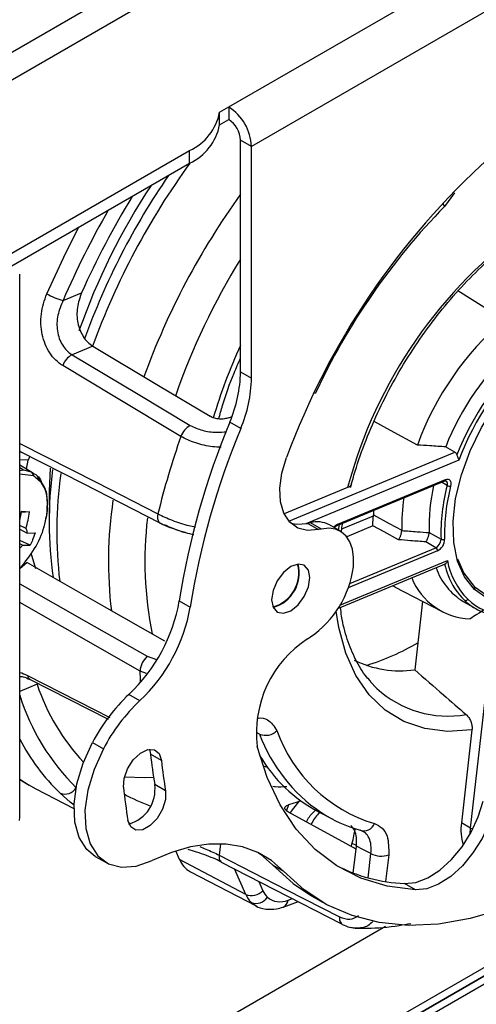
# Model space of a CAD drawing. Header units: millimetres. Extents: x 0 to 420, y 0 to 297.
# Tile 48 of 75: x 189.15 to 192.7, y 108.38 to 116.02. Entities that reach past the tile are written whole.
import ezdxf

# ---------------------------------------------------------------- set-up
doc = ezdxf.new("R2010")
doc.units = ezdxf.units.MM

msp = doc.modelspace()

# ---------------------------------------------------------------- linework, layer by layer
at = {"color": 7, "linetype": 'Continuous', "lineweight": 25}
for p, q in [((190.7767, 115.3426), (195.2889, 117.9475)), ((195.4657, 117.6413), (190.9534, 115.0364)), ((190.7059, 115.3018), (190.7767, 115.3426)), ((190.7767, 115.3426), (190.7767, 115.2447)), ((190.7059, 115.2038), (190.7059, 115.3018)), ((190.7059, 115.2038), (190.7767, 115.2447)), ((190.9534, 115.0364), (190.8686, 115.0854)), ((190.8686, 113.2875), (190.8686, 115.0854)), ((190.9534, 113.2385), (190.9534, 115.0364)), ((189.0089, 114.1588), (190.4732, 115.0042)), ((190.4732, 114.9062), (190.4732, 115.0042)), ((189.0089, 114.0609), (190.4732, 114.9062)), ((189.1544, 109.8312), (189.1544, 114.0445)), ((189.4914, 113.8417), (189.6347, 113.9012)), ((189.7223, 113.4872), (189.5608, 113.4202)), ((190.8686, 113.2875), (190.9534, 113.2385)), ((190.775, 112.9303), (190.8019, 112.9415)), ((190.8694, 112.8475), (190.7846, 112.8965)), ((189.1544, 112.6666), (189.1653, 112.6636)), ((192.5306, 112.6639), (192.4598, 112.7048)), ((189.2077, 112.531), (189.2207, 112.6024)), ((189.2323, 112.6333), (189.2207, 112.6024)), ((189.2549, 112.5038), (189.1544, 112.5618)), ((189.1842, 112.5262), (189.2439, 112.5096)), ((189.3266, 112.4233), (189.2939, 112.4728)), ((191.6175, 112.0939), (192.4522, 112.4403)), ((191.624, 112.1042), (192.4587, 112.4506)), ((189.3837, 112.3498), (189.3837, 112.2528)), ((191.6993, 112.3892), (191.2069, 112.1848)), ((189.2316, 112.1995), (189.1673, 112.1962)), ((189.1689, 112.2059), (189.2316, 112.1995)), ((189.3837, 112.2337), (189.3837, 112.1119)), ((191.8991, 112.2108), (191.8995, 112.1764)), ((191.4107, 112.1159), (191.3892, 112.111)), ((191.3892, 112.111), (191.474, 112.062)), ((191.4955, 112.0669), (191.4107, 112.1159)), ((189.2035, 112.0718), (189.1544, 112.0939)), ((189.1544, 112.0663), (189.2131, 112.0342)), ((189.2131, 112.0342), (189.2736, 112.0366)), ((189.3389, 112.0671), (189.3443, 112.0904)), ((191.4955, 112.0669), (191.474, 112.062)), ((191.6428, 112.0499), (191.5579, 112.0989)), ((192.3318, 112.041), (192.4238, 111.9879)), ((189.2367, 111.9428), (189.1544, 111.9785)), ((192.3835, 111.9222), (192.3062, 111.9668)), ((189.1762, 111.9404), (189.1544, 111.9523)), ((189.1762, 111.9404), (189.2367, 111.9428)), ((189.2418, 111.8824), (189.2777, 111.7616)), ((189.1544, 111.7653), (189.1741, 111.7822)), ((191.6238, 111.4502), (192.465, 111.7993)), ((192.0639, 111.6188), (192.4332, 111.4262)), ((190.393, 111.5101), (190.4779, 111.4611)), ((192.2803, 111.5059), (192.2199, 110.9742)), ((192.5963, 111.5047), (192.6883, 111.4516)), ((191.3882, 111.2153), (191.4107, 111.2294)), ((189.2362, 110.8985), (189.8412, 110.5903)), ((191.874, 110.8843), (191.9258, 110.83)), ((190.0873, 110.7348), (190.0024, 110.7838)), ((192.6642, 110.5082), (192.5822, 109.7871)), ((189.7187, 110.4105), (189.8036, 110.3615)), ((190.1608, 110.3572), (190.17, 110.3193)), ((190.2548, 110.2703), (190.17, 110.3193)), ((195.4999, 110.2472), (187.7217, 105.7569)), ((195.5423, 110.2063), (187.7641, 105.7161)), ((187.7783, 105.7243), (195.5423, 110.2063)), ((195.5989, 110.1737), (187.8207, 105.6834)), ((189.1544, 110.1226), (189.2284, 110.0799)), ((189.2809, 110.0511), (189.5752, 109.8976)), ((190.2869, 110.0341), (190.202, 110.0831)), ((189.1537, 109.8056), (189.1544, 109.8312)), ((191.4721, 109.8726), (191.5833, 109.8146)), ((192.6529, 109.7463), (192.5822, 109.7871)), ((191.7285, 109.6065), (191.7248, 109.6043)), ((191.767, 109.611), (191.7347, 109.6256)), ((191.7432, 109.3968), (191.767, 109.6064)), ((189.7409, 109.5265), (189.8257, 109.4775)), ((190.3948, 109.5015), (190.3654, 109.5686)), ((190.9083, 109.2311), (190.3948, 109.5015)), ((190.7167, 109.4825), (191.6509, 109.0031)), ((191.1166, 109.46), (191.2015, 109.411)), ((190.4789, 109.4072), (190.9883, 109.1415)), ((192.2257, 109.2663), (192.1408, 109.3153)), ((191.4186, 109.2196), (191.5035, 109.1707)), ((191.1988, 109.1329), (191.3175, 109.1772)), ((191.9918, 108.9811), (187.2479, 106.2426))]:
    msp.add_line(p, q, dxfattribs=at)
at = {"color": 8, "linetype": 'Continuous', "lineweight": 25}
for p, q in [((190.7884, 116.7455), (188.0677, 115.1749)), ((188.2512, 115.0685), (190.9722, 116.6393)), ((192.5296, 114.6775), (192.4513, 114.571)), ((191.4482, 113.1191), (191.4379, 113.1222)), ((191.242, 112.1292), (192.5306, 112.6639)), ((189.2207, 112.6024), (189.1544, 112.6048)), ((192.562, 112.6007), (191.3751, 112.1081)), ((189.1544, 112.5434), (189.1842, 112.5262)), ((189.1544, 112.5215), (189.1842, 112.5262)), ((189.2608, 112.4792), (189.1544, 112.4925)), ((192.4711, 112.4043), (192.427, 112.4298)), ((192.4659, 112.4391), (192.4634, 112.4405)), ((191.6545, 112.0679), (191.8992, 112.1694)), ((191.628, 112.0585), (191.6351, 112.1012)), ((191.8958, 112.0917), (191.692, 112.0071)), ((192.3957, 111.8968), (191.7037, 111.6096)), ((191.716, 111.6452), (192.3835, 111.9222)), ((189.2128, 111.8061), (189.1544, 111.7581)), ((191.6396, 111.4758), (192.4734, 111.8218)), ((192.6529, 109.7463), (192.8408, 111.3981)), ((190.1445, 111.079), (190.217, 111.0555)), ((190.1381, 110.9469), (190.0885, 110.9642)), ((189.2891, 110.8618), (189.1544, 110.8059)), ((191.9049, 110.8506), (191.9258, 110.83)), ((191.0164, 110.4753), (190.9925, 110.4875)), ((191.042, 110.2278), (191.0764, 110.2189)), ((191.2402, 109.9264), (191.224, 109.882)), ((190.7121, 109.6238), (190.7021, 109.5358)), ((191.8582, 109.3596), (191.8796, 109.5481)), ((192.0178, 109.5377), (191.9943, 109.3306)), ((190.9083, 109.2311), (190.8218, 109.4285)), ((191.0108, 109.3315), (191.0421, 109.2601)), ((191.2366, 109.1865), (191.271, 109.1987))]:
    msp.add_line(p, q, dxfattribs=at)
at = {"color": 8, "linetype": 'Continuous', "lineweight": 25, "flags": 128}
for points in [[(192.4513, 114.571), (192.4452, 114.5835), (192.4374, 114.5963)], [(189.3643, 113.8922), (189.5116, 114.2117), (189.6126, 114.4094)], [(189.1544, 112.732), (189.7519, 112.4269), (190.2273, 112.1842)], [(189.1544, 112.6736), (189.1555, 112.6721), (189.1577, 112.6696)], [(189.1544, 111.6422), (189.6721, 111.3476), (190.1445, 111.079)], [(190.0885, 110.9642), (189.4874, 111.3066), (189.1544, 111.4963)], [(192.6642, 110.5082), (192.475, 110.4965), (192.298, 110.5186), (192.136, 110.574), (191.9915, 110.662), (191.8668, 110.781), (191.764, 110.9293), (191.6846, 111.1045), (191.63, 111.3037), (191.61, 111.4291)], [(190.0921, 110.8771), (190.091, 110.8982), (190.0885, 110.9642)], [(189.2148, 110.9299), (189.7335, 110.666), (189.8534, 110.6049)], [(189.9979, 109.7901), (190.0098, 109.785), (190.0195, 109.781)], [(192.6496, 109.6991), (192.6498, 109.7046), (192.6529, 109.7463)], [(190.9883, 109.1415), (190.9711, 109.1519), (190.9516, 109.1678)]]:
    msp.add_lwpolyline(points, dxfattribs=at)
at = {"color": 7, "linetype": 'Continuous', "lineweight": 25, "flags": 128}
for points in [[(192.5545, 113.9171), (192.7554, 113.7914), (192.9133, 113.6925)], [(192.6827, 111.5976), (192.6063, 111.6947), (192.5523, 111.8179), (192.5223, 111.9635), (192.5173, 112.127), (192.5373, 112.3035), (192.5819, 112.4876), (192.6496, 112.6737), (192.7384, 112.8562), (192.8456, 113.0295), (192.9679, 113.1883), (193.1016, 113.3279), (193.2426, 113.444), (193.3868, 113.533), (193.5296, 113.5922), (193.6667, 113.6199), (193.794, 113.6153), (193.9077, 113.5783), (194.0042, 113.5103)], [(189.7223, 113.4872), (190.2321, 113.1817), (190.6326, 112.9417)], [(192.6799, 111.6221), (192.7809, 111.5522), (192.9005, 111.5167), (193.0348, 111.5168), (193.1791, 111.5525), (193.3285, 111.6226), (193.4779, 111.7247), (193.6223, 111.8553), (193.7567, 112.0099), (193.8765, 112.1834), (193.9777, 112.3698), (194.0569, 112.5627), (194.1112, 112.7556), (194.1389, 112.9419), (194.1391, 113.1152), (194.1117, 113.2698), (194.0576, 113.4002), (193.9787, 113.5021)], [(194.0042, 113.5103), (194.0806, 113.4132), (194.1346, 113.29), (194.1646, 113.1444), (194.1696, 112.9809), (194.1496, 112.8044), (194.105, 112.6203), (194.0373, 112.4342), (193.9485, 112.2517), (193.8413, 112.0784), (193.719, 111.9195), (193.5853, 111.78), (193.4443, 111.6639), (193.3002, 111.5749), (193.1573, 111.5156), (193.0202, 111.4879), (192.8929, 111.4926), (192.7792, 111.5295), (192.6827, 111.5976)], [(189.5608, 113.4202), (190.0747, 113.1128), (190.4785, 112.8713)], [(190.4057, 112.7856), (189.8919, 113.0934), (189.4883, 113.3352)], [(192.2408, 112.7191), (192.0314, 112.8326), (191.9047, 112.9012)], [(189.1577, 112.6696), (189.6463, 112.4196), (190.2376, 112.1171)], [(191.474, 112.062), (191.3877, 112.055), (191.3116, 112.0748), (191.2496, 112.1205), (191.2046, 112.1898), (191.1789, 112.2793), (191.1737, 112.3847), (191.1893, 112.5007), (191.2249, 112.6217)], [(189.3897, 112.5403), (189.3837, 112.3603), (189.3837, 112.3498)], [(192.4587, 112.4506), (192.4692, 112.4536), (192.4789, 112.4535), (192.4873, 112.4504), (192.494, 112.4443), (192.4986, 112.4356), (192.501, 112.4248), (192.501, 112.4123), (192.4986, 112.3986)], [(192.4659, 112.4391), (192.4637, 112.4409), (192.4627, 112.4415)], [(191.2579, 112.112), (191.3029, 112.104), (191.3892, 112.111)], [(191.8995, 112.1764), (192.0225, 112.1096), (192.1191, 112.0571)], [(191.7442, 111.7744), (191.7457, 111.846), (191.7366, 111.9107), (191.7172, 111.9665), (191.6881, 112.0119), (191.6501, 112.0455), (191.6044, 112.0661), (191.5524, 112.0734), (191.4955, 112.0669)], [(192.0945, 111.9837), (191.9832, 112.0442), (191.8958, 112.0917)], [(189.2128, 111.8061), (189.8097, 111.4657), (190.2788, 111.1983)], [(192.5522, 111.8369), (192.601, 111.724), (192.6799, 111.6221)], [(191.4061, 111.6898), (191.3948, 111.7489), (191.3626, 111.786), (191.3144, 111.7953), (191.2576, 111.7756), (191.2008, 111.7297), (191.1526, 111.6647), (191.1204, 111.5905), (191.1091, 111.5184), (191.1204, 111.4593), (191.1526, 111.4222), (191.2008, 111.4129), (191.2576, 111.4326), (191.3144, 111.4785), (191.3626, 111.5435), (191.3948, 111.6177), (191.4061, 111.6898)], [(192.0493, 111.6268), (192.0625, 111.6196), (192.0639, 111.6188)], [(189.7409, 109.5265), (189.6753, 109.5795), (189.6159, 109.6728), (189.5824, 109.7929), (189.5762, 109.934), (189.5978, 110.0891), (189.6461, 110.2506), (189.7187, 110.4105)], [(189.8036, 110.3615), (189.731, 110.2016), (189.6827, 110.0401), (189.6611, 109.885), (189.6672, 109.7439), (189.7008, 109.6238), (189.7601, 109.5305), (189.8423, 109.4687), (189.9434, 109.4413), (190.0583, 109.4498), (190.1814, 109.4936)], [(189.9596, 110.0624), (189.9646, 110.132), (189.9914, 110.2068), (190.0357, 110.2754), (190.091, 110.3274), (190.1487, 110.3549), (190.2001, 110.3537), (190.2374, 110.324), (190.2548, 110.2703)], [(192.2257, 109.2663), (192.0068, 109.2952), (191.8029, 109.3576), (191.6159, 109.4531), (191.4479, 109.5804), (191.3007, 109.7384), (191.1757, 109.9254), (191.0743, 110.1393), (190.9976, 110.378)], [(189.1544, 110.1257), (189.2202, 110.0846), (189.2809, 110.0511)], [(189.9674, 110.1433), (190.125, 110.1393), (190.1924, 110.142)], [(189.5758, 109.9236), (189.5453, 109.9481), (189.4677, 110.0171)], [(190.2869, 110.0341), (190.2859, 109.9667), (190.2628, 109.892), (190.2211, 109.8214), (190.1672, 109.7658), (190.1093, 109.7335), (190.0562, 109.7295), (190.0159, 109.7543), (189.9946, 109.8043)], [(191.3361, 109.9568), (191.3074, 109.9473), (191.2402, 109.9264)], [(191.3292, 109.9619), (191.268, 109.887), (191.2511, 109.8627)], [(192.1408, 109.3153), (192.2278, 109.3244), (192.3205, 109.3598), (192.4143, 109.42), (192.5047, 109.5019), (192.5872, 109.6015), (192.6578, 109.7138), (192.713, 109.8335), (192.7501, 109.9547)], [(192.8349, 109.9057), (192.7978, 109.7846), (192.7426, 109.6649), (192.672, 109.5525), (192.5895, 109.4529), (192.4992, 109.371), (192.4053, 109.3109), (192.3127, 109.2754), (192.2257, 109.2663)], [(191.7642, 109.582), (191.6845, 109.6258), (191.2392, 109.8706)], [(191.2015, 109.411), (191.1076, 109.4942), (191.0013, 109.5575), (190.8838, 109.6001), (190.7564, 109.6215), (190.6209, 109.6214), (190.4787, 109.5998), (190.3316, 109.557), (190.1814, 109.4936)], [(191.8796, 109.5481), (191.8165, 109.5808), (191.767, 109.6064)], [(190.7021, 109.5358), (191.2252, 109.2674), (191.6363, 109.0565)], [(191.0052, 109.5556), (191.0228, 109.5432), (191.1166, 109.46)], [(191.1166, 109.46), (191.2759, 109.3153), (191.4186, 109.2196)], [(193.2757, 109.2781), (193.1582, 109.2208), (192.9014, 109.1165), (192.6494, 109.043), (192.4045, 109.001), (192.1689, 108.9908), (191.9447, 109.0126), (191.7341, 109.0662), (191.5388, 109.151), (191.3608, 109.2663), (191.2015, 109.411)], [(191.6509, 109.0031), (191.6569, 108.9987), (191.6578, 108.9982)]]:
    msp.add_lwpolyline(points, dxfattribs=at)
at = {"color": 7, "linetype": 'Continuous', "lineweight": 25}
for centre, radius, start, end in [((190.5696, 115.019), 0.3842, 2.60548, 57.39452), ((190.2939, 115.3842), 0.4202, 295.25637, 348.69562), ((190.669, 115.0764), 0.1998, 2.60548, 57.39452), ((190.2939, 115.2862), 0.4202, 295.25637, 348.69562), ((196.7251, 110.5952), 5.8616, 132.0167, 159.77442), ((194.9813, 111.6073), 5.6654, 145.56078, 160.02654), ((194.4933, 111.8891), 5.1715, 146.62831, 160.63161), ((195.7475, 111.1658), 6.6969, 148.65963, 155.89247), ((196.2263, 110.8905), 5.2722, 135.72651, 154.99514), ((195.2625, 111.4361), 3.6884, 125.6964, 165.02525), ((189.6075, 114.3197), 0.4919, 240.36431, 256.34989), ((194.4461, 111.9145), 2.3475, 130.76497, 159.95668), ((194.4278, 111.9264), 2.1162, 132.30129, 158.42036), ((189.6344, 113.284), 0.1548, 118.37361, 160.67997), ((194.5172, 111.8746), 2.1136, 132.00688, 158.71477), ((194.5046, 111.8813), 2.0716, 131.04269, 159.67895), ((189.8136, 113.3096), 1.0552, 336.9503, 358.79905), ((189.8984, 113.2606), 1.0552, 336.9503, 358.79905), ((196.4825, 110.5387), 6.1665, 157.52038, 170.93639), ((190.5522, 112.735), 0.155, 118.40714, 160.92154), ((196.5674, 110.4897), 6.1665, 157.52038, 170.93639), ((196.1592, 110.7517), 6.1025, 160.53059, 166.42364), ((189.2247, 112.4791), 0.0361, 0.28541, 57.77215), ((192.4759, 112.1281), 3.0926, 172.54188, 188.14802), ((192.4372, 112.417), 0.0362, 339.55079, 37.58152), ((193.7638, 112.087), 1.4327, 167.18377, 181.84349), ((193.8821, 112.033), 1.459, 165.25375, 181.77111), ((193.8876, 112.0331), 1.4362, 165.25375, 181.77111), ((192.4939, 112.4448), 0.0464, 240.65503, 275.93421), ((193.6157, 112.0903), 1.497, 171.61925, 181.27215), ((188.1779, 112.3573), 1.0025, 346.92751, 351.31342), ((188.2456, 112.35), 0.9974, 343.80514, 351.32352), ((190.2615, 112.1395), 0.0327, 223.21756, 269.79711), ((191.4631, 111.9228), 0.2001, 61.6974, 105.18212), ((189.1486, 112.0376), 0.0646, 356.97414, 31.92664), ((192.3494, 111.9883), 0.0744, 297.34065, 359.66501), ((192.3479, 111.9893), 0.1042, 297.34065, 359.66501), ((192.4372, 112.0142), 0.0295, 242.97164, 300.24036), ((189.0596, 112.0338), 0.1495, 309.3798, 321.30584), ((192.3683, 111.8993), 0.0276, 354.73355, 56.35555), ((193.0465, 111.9315), 0.5835, 190.83405, 224.5464), ((191.0458, 111.7264), 0.2741, 285.50981, 14.49557), ((191.0435, 111.7277), 0.2805, 286.03717, 13.96822), ((190.9637, 111.8775), 0.7873, 304.59537, 352.47539), ((192.861, 111.9347), 0.5049, 199.50737, 238.38387), ((192.6713, 111.8828), 0.5137, 202.32748, 267.52362), ((192.9818, 111.8971), 0.5372, 200.74725, 225.49611), ((192.6701, 111.6085), 0.0167, 319.04384, 54.20944), ((189.1071, 111.7335), 1.3052, 313.31245, 350.14342), ((192.6133, 111.5325), 0.0202, 246.37014, 329.30088), ((192.9317, 111.8398), 0.4376, 226.53466, 267.4598), ((189.1919, 111.6845), 1.3052, 313.31245, 350.14342), ((192.9117, 111.8428), 0.4505, 240.26573, 264.63767), ((191.8646, 110.4832), 0.8734, 123.05219, 186.91598), ((190.2534, 110.9549), 0.1651, 131.27075, 176.75582), ((192.1078, 111.7746), 0.8082, 243.6874, 277.96689), ((190.8823, 111.3998), 1.6816, 198.65979, 222.8078), ((192.4773, 111.4301), 0.815, 227.4118, 279.94617), ((190.9891, 109.7395), 1.4368, 133.37407, 152.15603), ((191.074, 109.6905), 1.4368, 133.37407, 152.15603), ((191.0636, 110.5862), 0.1206, 246.92329, 316.24885), ((192.2423, 110.889), 1.1579, 199.48383, 253.14529), ((193.5345, 110.6557), 3.3813, 185.71014, 189.74916), ((192.0243, 110.9052), 1.171, 210.6094, 241.86574), ((193.6193, 110.6067), 3.3813, 185.71014, 189.74916), ((189.5051, 110.1118), 0.1018, 248.44972, 329.02748), ((193.6371, 110.4301), 3.6958, 185.71014, 189.74916), ((189.9256, 110.0456), 0.279, 285.96115, 7.73553), ((190.6038, 111.1575), 1.3128, 240.89495, 250.58699), ((192.0914, 110.788), 1.098, 236.86792, 254.40078), ((191.8274, 109.8082), 0.0838, 248.15617, 340.93701), ((192.9843, 109.7308), 0.4061, 172.03629, 196.81795), ((190.7706, 109.8847), 0.9974, 343.80514, 351.32352), ((191.9609, 109.7055), 0.1772, 242.68877, 288.74307), ((190.5678, 109.5711), 0.1865, 201.93013, 241.52614), ((190.7392, 109.5069), 0.0333, 229.48606, 270.43864), ((192.1949, 110.5855), 1.2714, 242.68966, 267.56396), ((190.9546, 109.3406), 0.1189, 247.09622, 317.36738), ((191.0876, 109.3072), 0.1948, 202.9976, 225.6824), ((190.9889, 109.2625), 0.1018, 248.44972, 329.02748), ((191.1837, 109.3202), 0.1538, 202.9976, 225.6824), ((191.1751, 109.3253), 0.1518, 229.34266, 293.88356)]:
    msp.add_arc(centre, radius, start, end, dxfattribs=at)
at = {"color": 8, "linetype": 'Continuous', "lineweight": 25}
for centre, radius, start, end in [((195.1529, 111.5098), 5.7812, 144.00348, 160.00481), ((195.5529, 111.2788), 5.78, 144.13889, 160.08123), ((195.9036, 111.0741), 6.9839, 150.23449, 156.65378), ((195.4553, 111.3299), 5.391, 148.30018, 160.84764), ((194.6805, 111.7341), 4.1979, 155.23888, 163.47784), ((192.6491, 112.0461), 3.2072, 171.92052, 186.90101), ((192.4468, 112.4509), 0.0119, 297.18178, 358.541), ((193.0647, 111.8154), 3.2217, 171.52593, 186.83504), ((190.2976, 112.1607), 0.0741, 161.53458, 216.01527), ((192.9708, 111.8169), 2.8451, 173.19275, 191.43331), ((191.6726, 111.9948), 0.1197, 113.96624, 134.07285), ((191.612, 112.1045), 0.012, 298.08212, 358.47547), ((193.1502, 111.971), 0.7209, 194.23706, 201.49841), ((192.9059, 111.8279), 0.4346, 226.23191, 239.95453), ((191.2871, 112.817), 1.8926, 287.18842, 300.36143), ((189.2564, 110.9354), 0.042, 187.49059, 244.74136), ((190.8315, 111.3086), 1.7595, 197.60304, 225.2309), ((190.6188, 111.2049), 1.654, 207.70588, 225.89915), ((192.2069, 110.9179), 1.2702, 200.39578, 235.70991), ((192.6903, 109.8137), 0.0771, 240.95546, 255.46459), ((190.7634, 109.5239), 0.0624, 168.93882, 221.55813), ((191.174, 109.1905), 0.0627, 293.25729, 356.35807), ((191.6974, 109.0445), 0.0623, 168.89261, 221.75958)]:
    msp.add_arc(centre, radius, start, end, dxfattribs=at)
at = {"color": 7, "linetype": 'Continuous', "lineweight": 25}
for points, knots in [([(191.7214, 112.3898), (191.7331, 112.4316), (191.7672, 112.5533), (191.8392, 112.7569), (191.9428, 112.9972), (192.0645, 113.2327), (192.202, 113.4599), (192.3534, 113.6755), (192.5166, 113.8764), (192.689, 114.0597), (192.8681, 114.2226), (193.0083, 114.3307), (193.0877, 114.3841), (193.1058, 114.3963)], [0, 0, 0, 0, 0.053283, 0.155078, 0.25699, 0.358961, 0.460958, 0.56294, 0.664864, 0.766692, 0.868391, 0.969931, 1, 1, 1, 1]), ([(189.4883, 113.3352), (189.4695, 113.3483), (189.4318, 113.3747), (189.3859, 113.4326), (189.3505, 113.5004), (189.3203, 113.6008), (189.3127, 113.7391), (189.3471, 113.8411), (189.3643, 113.8922)], [0, 0, 0, 0, 0.124973, 0.250383, 0.375214, 0.500547, 0.749789, 1, 1, 1, 1]), ([(189.6347, 113.9012), (189.6213, 113.8633), (189.5947, 113.7875), (189.599, 113.6847), (189.6205, 113.61), (189.6465, 113.5597), (189.6802, 113.5166), (189.7083, 113.497), (189.7223, 113.4872)], [0, 0, 0, 0, 0.2495486, 0.4985359, 0.6245991, 0.7489373, 0.8747113, 1, 1, 1, 1]), ([(189.4914, 113.8417), (189.4753, 113.8037), (189.4432, 113.7278), (189.4411, 113.623), (189.4596, 113.5463), (189.4842, 113.4944), (189.5177, 113.4502), (189.5465, 113.4302), (189.5608, 113.4202)], [0, 0, 0, 0, 0.250316, 0.49957, 0.626362, 0.749667, 0.874905, 1, 1, 1, 1]), ([(190.6995, 112.9215), (190.7088, 112.9558), (190.7407, 113.0737), (190.7974, 113.2329), (190.8515, 113.3554), (190.8686, 113.3942)], [0, 0, 0, 0, 0.219497, 0.752667, 1, 1, 1, 1]), ([(190.775, 112.9303), (190.7648, 112.927), (190.7445, 112.9204), (190.7115, 112.9197), (190.6852, 112.9228), (190.666, 112.9273), (190.6478, 112.9335), (190.6377, 112.939), (190.6326, 112.9417)], [0, 0, 0, 0, 0.2495361, 0.4987199, 0.6245127, 0.7490318, 0.8746945, 1, 1, 1, 1]), ([(192.4598, 112.7048), (192.419, 112.7074), (192.3459, 112.712), (192.2729, 112.7169), (192.2408, 112.7191)], [0, 0, 0, 0, 0.56, 1, 1, 1, 1]), ([(192.5306, 112.6639), (192.5342, 112.6612), (192.5416, 112.6558), (192.5458, 112.6465), (192.5479, 112.6418)], [0, 0, 0, 0, 0.499871, 1, 1, 1, 1]), ([(192.562, 112.6007), (192.5613, 112.6042), (192.5601, 112.6104), (192.5563, 112.621), (192.552, 112.6313), (192.5492, 112.6385), (192.5479, 112.6418)], [0, 0, 0, 0, 0.2895241, 0.500199, 0.7694168, 1, 1, 1, 1]), ([(189.3677, 112.2828), (189.3678, 112.2884), (189.369, 112.3323), (189.3552, 112.3828), (189.3324, 112.4151), (189.3266, 112.4233)], [0, 0, 0, 0, 0.098094, 0.7701726, 1, 1, 1, 1]), ([(191.7284, 112.4163), (191.7261, 112.411), (191.7214, 112.4003), (191.7068, 112.3929), (191.6993, 112.3892)], [0, 0, 0, 0, 0.493372, 1, 1, 1, 1]), ([(192.4522, 112.4403), (192.4552, 112.441), (192.4611, 112.4425), (192.4622, 112.4422), (192.4632, 112.4408), (192.4635, 112.4404)], [0, 0, 0, 0, 0.4229189, 0.8418418, 1, 1, 1, 1]), ([(189.3537, 112.1317), (189.3587, 112.1501), (189.3697, 112.19), (189.368, 112.2264), (189.3671, 112.2461)], [0, 0, 0, 0, 0.460264, 1, 1, 1, 1]), ([(190.2376, 112.1171), (190.2674, 112.1022), (190.2995, 112.0861), (190.3383, 112.0733), (190.3411, 112.0724)], [0, 0, 0, 0, 0.928836, 1, 1, 1, 1]), ([(191.6512, 112.0393), (191.6528, 112.0563), (191.655, 112.0801), (191.6597, 112.1049), (191.661, 112.112)], [0, 0, 0, 0, 0.7133052, 1, 1, 1, 1]), ([(191.8958, 112.0917), (191.8957, 112.0961), (191.8954, 112.1048), (191.8958, 112.1211), (191.8964, 112.1362), (191.8972, 112.1484), (191.8981, 112.1598), (191.8988, 112.1663), (191.8992, 112.1694)], [0, 0, 0, 0, 0.249767, 0.499206, 0.64323, 0.772766, 0.890501, 1, 1, 1, 1]), ([(191.8992, 112.1694), (191.8993, 112.1707), (191.8995, 112.1732), (191.8995, 112.1754), (191.8995, 112.1764)], [0, 0, 0, 0, 0.56, 1, 1, 1, 1]), ([(189.2736, 112.0366), (189.2675, 112.0187), (189.2567, 111.9868), (189.2428, 111.9562), (189.2367, 111.9428)], [0, 0, 0, 0, 0.559968, 1, 1, 1, 1]), ([(190.4386, 112.0398), (190.4294, 112.0421), (190.3942, 112.0509), (190.3348, 112.0727), (190.2947, 112.0914), (190.2773, 112.0996)], [0, 0, 0, 0, 0.166487, 0.636419, 1, 1, 1, 1]), ([(190.3411, 112.0724), (190.3746, 112.0602), (190.4304, 112.04), (190.4838, 112.0285), (190.5052, 112.0238)], [0, 0, 0, 0, 0.599963, 1, 1, 1, 1]), ([(191.5942, 112.078), (191.5984, 112.0818), (191.6064, 112.089), (191.6139, 112.0923), (191.6175, 112.0939)], [0, 0, 0, 0, 0.523993, 1, 1, 1, 1]), ([(192.0945, 111.9837), (192.0947, 111.984), (192.0955, 111.9849), (192.0981, 111.9886), (192.1021, 111.9953), (192.1067, 112.0052), (192.1104, 112.0151), (192.1137, 112.0254), (192.1165, 112.0363), (192.1183, 112.0465), (192.1188, 112.0523), (192.119, 112.0552)], [0, 0, 0, 0, 0.0244, 0.073059, 0.250846, 0.388186, 0.500349, 0.632396, 0.761096, 0.88418, 1, 1, 1, 1]), ([(192.1191, 112.0571), (192.1191, 112.0567), (192.1191, 112.0561), (192.119, 112.0554), (192.119, 112.0552)], [0, 0, 0, 0, 0.56, 1, 1, 1, 1]), ([(192.119, 112.0552), (192.1587, 112.0521), (192.2297, 112.0466), (192.3006, 112.0412), (192.3318, 112.0388)], [0, 0, 0, 0, 0.56, 1, 1, 1, 1]), ([(192.3062, 111.9668), (192.308, 111.9691), (192.3113, 111.9733), (192.3171, 111.9836), (192.3221, 111.9957), (192.3264, 112.0087), (192.3292, 112.0196), (192.3311, 112.0299), (192.3316, 112.0359), (192.3318, 112.0388)], [0, 0, 0, 0, 0.156841, 0.292543, 0.500011, 0.631595, 0.758224, 0.880722, 1, 1, 1, 1]), ([(192.3318, 112.0388), (192.3318, 112.0392), (192.3319, 112.0399), (192.3318, 112.0406), (192.3318, 112.041)], [0, 0, 0, 0, 0.56, 1, 1, 1, 1]), ([(192.3062, 111.9668), (192.2667, 111.97), (192.1961, 111.9756), (192.1255, 111.9812), (192.0945, 111.9837)], [0, 0, 0, 0, 0.56, 1, 1, 1, 1]), ([(192.4514, 111.7937), (192.4532, 111.7945), (192.457, 111.7961), (192.4632, 111.8022), (192.4692, 111.8108), (192.4719, 111.8178), (192.4734, 111.8218)], [0, 0, 0, 0, 0.230572, 0.499812, 0.71045, 1, 1, 1, 1]), ([(191.8792, 110.8836), (191.868, 110.8951), (191.8222, 110.942), (191.7593, 111.0505), (191.6943, 111.2082), (191.6562, 111.346), (191.6466, 111.4354), (191.6442, 111.4586)], [0, 0, 0, 0, 0.089421, 0.365624, 0.637243, 0.905719, 1, 1, 1, 1]), ([(192.7711, 111.4481), (192.7484, 111.4333), (192.7078, 111.407), (192.6671, 111.3811), (192.6491, 111.3697)], [0, 0, 0, 0, 0.56, 1, 1, 1, 1]), ([(192.2199, 110.9742), (192.2942, 110.9094), (192.4269, 110.7937), (192.5597, 110.6782), (192.6181, 110.6273)], [0, 0, 0, 0, 0.56, 1, 1, 1, 1]), ([(189.1552, 110.9205), (189.1623, 110.9218), (189.1767, 110.9244), (189.2161, 110.9073), (189.2362, 110.8985)], [0, 0, 0, 0, 0.489051, 1, 1, 1, 1]), ([(192.6181, 110.6273), (192.6255, 110.6197), (192.6403, 110.6044), (192.6561, 110.573), (192.6653, 110.5394), (192.6646, 110.5186), (192.6642, 110.5082)], [0, 0, 0, 0, 0.250211, 0.500207, 0.750385, 1, 1, 1, 1]), ([(191.1193, 110.0709), (191.1252, 110.07), (191.1601, 110.0649), (191.1969, 110.0671), (191.2276, 110.0689)], [0, 0, 0, 0, 0.169449, 1, 1, 1, 1]), ([(191.2392, 109.8706), (191.2313, 109.8758), (191.2154, 109.8862), (191.2091, 109.9026), (191.2164, 109.9171), (191.2323, 109.9233), (191.2402, 109.9264)], [0, 0, 0, 0, 0.249889, 0.499603, 0.749326, 1, 1, 1, 1]), ([(191.767, 109.6064), (191.7681, 109.6289), (191.7704, 109.6738), (191.7554, 109.7297), (191.7346, 109.7542), (191.7242, 109.7664)], [0, 0, 0, 0, 0.332876, 0.666351, 1, 1, 1, 1]), ([(191.9066, 109.7809), (191.9276, 109.7713), (191.9698, 109.7522), (192.0181, 109.6743), (192.0179, 109.5895), (192.0178, 109.5377)], [0, 0, 0, 0, 0.280338, 0.560893, 1, 1, 1, 1]), ([(191.8796, 109.5481), (191.8809, 109.5706), (191.8835, 109.6157), (191.8677, 109.6703), (191.8394, 109.7119), (191.8106, 109.7242), (191.7962, 109.7304)], [0, 0, 0, 0, 0.250221, 0.500376, 0.750401, 1, 1, 1, 1]), ([(190.7153, 109.485), (190.7022, 109.4914), (190.6682, 109.5078), (190.6038, 109.5333), (190.5306, 109.5594), (190.483, 109.5739), (190.4607, 109.5807)], [0, 0, 0, 0, 0.178014, 0.464583, 0.74983, 1, 1, 1, 1]), ([(190.9825, 109.1448), (190.9828, 109.1445), (191.0058, 109.1276), (191.063, 109.1144), (191.1365, 109.1142), (191.1815, 109.1277), (191.1988, 109.1329)], [0, 0, 0, 0, 0.006649, 0.389644, 0.76616, 1, 1, 1, 1]), ([(191.6578, 108.9982), (191.6766, 108.9898), (191.7144, 108.9728), (191.7531, 108.9701), (191.7726, 108.9687)], [0, 0, 0, 0, 0.497027, 1, 1, 1, 1]), ([(191.771, 108.9699), (191.7973, 108.9694), (191.9049, 108.9675), (192.0446, 108.979), (192.1588, 109.0007), (192.189, 109.0065)], [0, 0, 0, 0, 0.1916383, 0.7868293, 1, 1, 1, 1])]:
    msp.add_open_spline(points, degree=3, knots=knots, dxfattribs=at)
at = {"color": 8, "linetype": 'Continuous', "lineweight": 25}
for points, knots in [([(190.4785, 112.8713), (190.5085, 112.8571), (190.5684, 112.8285), (190.6744, 112.814), (190.7337, 112.82), (190.7591, 112.8225)], [0, 0, 0, 0, 0.363647, 0.726812, 1, 1, 1, 1]), ([(190.7175, 112.7019), (190.6958, 112.7024), (190.6312, 112.7038), (190.5391, 112.7273), (190.4578, 112.7575), (190.423, 112.7763), (190.4057, 112.7856)], [0, 0, 0, 0, 0.201882, 0.599419, 0.800226, 1, 1, 1, 1]), ([(189.2439, 112.5096), (189.2763, 112.4925), (189.3108, 112.4743), (189.3229, 112.4303), (189.3236, 112.4277)], [0, 0, 0, 0, 0.940145, 1, 1, 1, 1]), ([(189.1741, 111.7822), (189.2123, 111.8313), (189.2889, 111.9296), (189.3587, 112.1079), (189.3794, 112.2741), (189.349, 112.4126), (189.2902, 112.457), (189.2608, 112.4792)], [0, 0, 0, 0, 0.19982, 0.39972, 0.599785, 0.799895, 1, 1, 1, 1]), ([(190.2273, 112.1842), (190.263, 112.1674), (190.3349, 112.1336), (190.4434, 112.0978), (190.5014, 112.0868), (190.5182, 112.0836)], [0, 0, 0, 0, 0.411592, 0.829799, 1, 1, 1, 1]), ([(189.1544, 110.9539), (189.1554, 110.9537), (189.1736, 110.9505), (189.1948, 110.9399), (189.2148, 110.9299)], [0, 0, 0, 0, 0.055602, 1, 1, 1, 1]), ([(190.9968, 110.5976), (191, 110.5984), (191.0303, 110.606), (191.0938, 110.5877), (191.1291, 110.535), (191.1507, 110.5028)], [0, 0, 0, 0, 0.044313, 0.41688, 1, 1, 1, 1]), ([(191.3787, 109.7939), (191.3863, 109.8077), (191.409, 109.8483), (191.4412, 109.8771), (191.4625, 109.8962)], [0, 0, 0, 0, 0.337903, 1, 1, 1, 1]), ([(191.4838, 109.8665), (191.4805, 109.8637), (191.4533, 109.8411), (191.4329, 109.8054), (191.415, 109.774)], [0, 0, 0, 0, 0.121414, 1, 1, 1, 1]), ([(190.5512, 109.6021), (190.5672, 109.5957), (190.6022, 109.5816), (190.6545, 109.559), (190.6863, 109.5436), (190.7021, 109.5358)], [0, 0, 0, 0, 0.2956093, 0.6480066, 1, 1, 1, 1]), ([(191.6363, 109.0565), (191.6641, 109.0466), (191.7195, 109.0269), (191.7622, 109.0541), (191.7835, 109.0676)], [0, 0, 0, 0, 0.503002, 1, 1, 1, 1]), ([(191.8986, 109.0284), (191.8885, 109.0163), (191.8561, 108.9777), (191.7912, 108.9672), (191.7411, 108.9686), (191.7242, 108.9751), (191.7241, 108.9751)], [0, 0, 0, 0, 0.230595, 0.740694, 0.998359, 1, 1, 1, 1])]:
    msp.add_open_spline(points, degree=3, knots=knots, dxfattribs=at)

doc.saveas('drawing.dxf')
